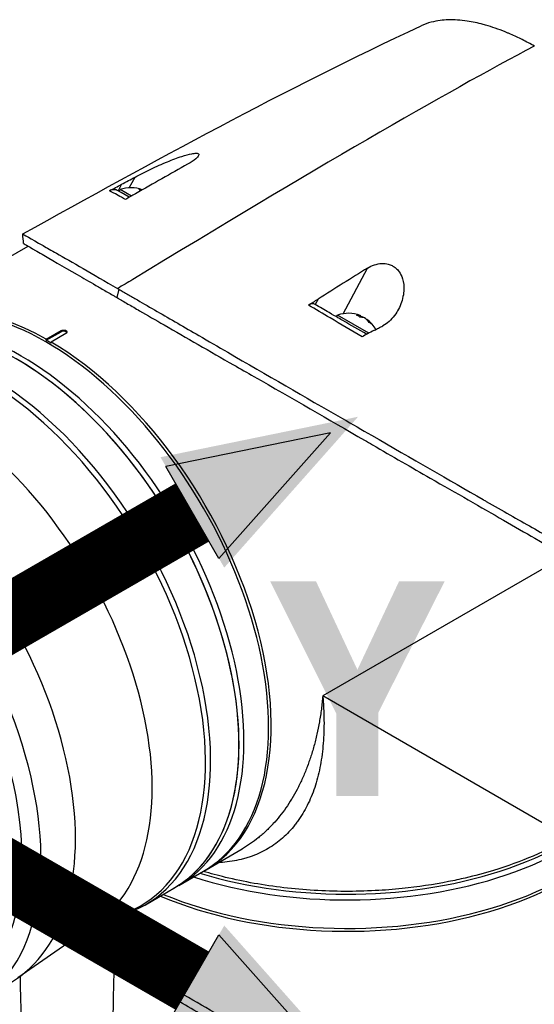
# Model space of a CAD drawing. Header units: millimetres. Extents: x 0 to 5219, y 0 to 2970.
# Tile 233 of 237: x 3313 to 3387, y 2442 to 2583. Entities that reach past the tile are written whole.
import ezdxf

# ---------------------------------------------------------------- set-up
doc = ezdxf.new("R2010")
doc.units = ezdxf.units.MM
doc.header["$LTSCALE"] = 0.2
doc.layers.add('01_Object Line', color=4, linetype='Continuous')
doc.layers.add('07_Special Line2', color=76, linetype='Continuous')
doc.layers.add('14_Mark', color=7, linetype='Continuous', true_color=0xe03c31)
doc.styles.add('Rainbow-5.0 Style', font='malgunsl.ttf')

# ---------------------------------------------------------------- blocks, each defined once
blk = doc.blocks.new('A$Ccee225a8')
for p, q in [((-141.61, 1248.82), (-140.77, 1250.35)), ((-142.69, 1249.32), (-143.2, 1248.38)), ((-143.06, 1248.3), (-143.2, 1248.38)), ((-143.06, 1248.3), (-142.91, 1248.56)), ((-142.77, 1248.13), (-143.06, 1248.3)), ((-141.3, 1247.63), (-142.91, 1248.56)), ((-141.6, 1247.45), (-142.77, 1248.13)), ((-142.41, 1247.28), (-142.41, 1247.28)), ((-175.62, 1229.18), (-156.07, 1240.47)), ((-111.02, 1230.8), (-107.5, 1237.32)), ((-143.1, 1234.29), (-143.36, 1233.11)), ((-114.59, 1232.88), (-115.01, 1232.1)), ((-111.95, 1230.33), (-111.8, 1230.59)), ((-107.33, 1228.01), (-111.8, 1230.59)), ((-108.56, 1230.3), (-108.46, 1230.48)), ((-108.11, 1230.24), (-108.1, 1230.27)), ((-107.62, 1229.92), (-107.59, 1229.98)), ((-153.48, 1227.15), (-151.36, 1228.38)), ((-153.48, 1226.99), (-151.36, 1228.22)), ((-153.48, 1226.99), (-153.48, 1227.15)), ((-150.65, 1227.97), (-152.77, 1226.74)), ((-151.36, 1228.38), (-151.36, 1228.22)), ((-152.77, 1226.58), (-153.48, 1226.99)), ((-152.77, 1226.74), (-152.77, 1226.58)), ((-79.3, 1196.09), (-113.91, 1176.1)), ((-78.67, 1155.75), (-113.91, 1176.1)), ((-130.62, 1151.24), (-125.45, 1154.22)), ((-125.45, 1154.22), (-125.45, 1154.22)), ((-134.51, 1148.99), (-130.98, 1151.03)), ((-139.28, 1146.24), (-135.22, 1148.58)), ((-134.51, 1148.99), (-135.22, 1148.58)), ((-144.61, 1144.35), (-143.95, 1144.49)), ((-146.35, 1143.57), (-157.53, 1135.77)), ((-143.93, 1137.85), (-143.03, 1138.66))]:
    blk.add_line(p, q)
for centre, start, end in [((-141.38, 1244.3), 68.7161, 109.7607), ((-110.27, 1226.34), 67.9855, 109.7607), ((-110.27, 1226.34), 29.1744, 52.0145)]:
    blk.add_arc(centre, 4.52, start, end)
for centre, major_axis, ratio, start_param, end_param in [((-326.88, 1104.41), (-258.8, -170.9), 0.033985, 3.468592, 3.889484), ((-254.05, 1171.18), (171.02, 105.79), 0.038491, 0.762995, 0.822795), ((-141.64, 1244.45), (2.25, 3.9), 0.57735, 0.153591, 0.3277), ((-142.11, 1244.72), (2.14, 3.71), 0.816497, 6.27093, 6.367971), ((-327.04, 1111.36), (-256.66, -166.81), 0.068143, 3.869129, 3.869132), ((-220.56, 1153.53), (-160.91, -109.89), 0.040318, 3.906125, 3.96626), ((-153.48, 1190), (22.5, -38.97), 0.57735, 0, 3.141593), ((-730.46, -413.21), (-1925.17, -1882.65), 0.351011, 4.087971, 4.089098), ((-157.01, 1187.96), (22.5, -38.97), 0.57735, 0, 3.141593), ((-157.01, 1187.96), (22.5, -38.97), 0.57735, 0, 3.141593), ((-153.12, 1190.21), (-22.5, 38.97), 0.57735, 5.508898, 6.291042), ((-157.72, 1187.56), (22.5, -38.97), 0.57735, 0, 3.141593), ((-110.99, 1226.76), (2.14, 3.71), 0.816497, 6.1984, 6.367971), ((-110.52, 1226.49), (2.25, 3.9), 0.57735, 0.080554, 0.3277), ((-110.01, 1226.19), (2.25, 3.9), 0.57735, 0.080554, 0.3277), ((-110.45, 1226.45), (2.25, 3.9), 0.816497, 0.080554, 0.114044), ((-110.09, 1226.24), (2.25, 3.9), 0.816497, 0.080554, 0.195507), ((-110.52, 1226.49), (2.25, 3.9), 0.57735, 6.169141, 6.202632), ((-110.45, 1226.45), (2.25, 3.9), 0.816497, 5.955485, 6.202632), ((-110.09, 1226.24), (2.25, 3.9), 0.816497, 5.955485, 6.202632), ((-162.35, 1184.88), (22.39, -38.78), 0.57735, 6.092564, 9.615399), ((-161.78, 1185.21), (-22.5, 38.97), 0.57735, 2.950972, 6.473806), ((-109.24, 1225.75), (2.14, 3.71), 0.57735, 6.1984, 6.367971), ((-151, 1228.01), (0.5, 0), 0.57735, 0.28361, 2.356194), ((-153.12, 1190.21), (22.5, -38.97), 0.57735, 6.275328, 8.628268), ((-157.72, 1187.56), (22.5, -38.97), 0.57735, 0, 2.345083), ((-181.11, 1174.05), (22.5, -38.97), 0.57735, 0, 3.141593), ((-186.05, 1171.2), (22.5, -38.97), 0.57735, 5.497787, 10.210176), ((-169.32, 1180.86), (21.92, -37.96), 0.57735, 0.049466, 2.106626), ((-110.49, 1173.72), (45, 0), 0.57735, 4.226786, 6.283185), ((-110.49, 1173.72), (45, 0), 0.57735, 4.226786, 6.283185), ((-110.49, 1172.9), (45, 0), 0.57735, 4.203607, 6.283185), ((-110.49, 1172.9), (45, 0), 0.57735, 4.203607, 6.283185), ((-110.49, 1168.41), (45, 0), 0.57735, 4.078449, 6.291042), ((-110.49, 1168.82), (45, 0), 0.57735, 4.089699, 6.283185), ((-120.19, 1156.89), (2, 0), 0.57735, 0.275781, 0.275794), ((2297.05, 1715.16), (2115.74, 1665.62), 0.73313, 2.577115, 2.578242), ((-123.01, 1361.76), (18.61, 309.58), 0.034154, 2.393618, 2.81451)]:
    blk.add_ellipse(centre, major_axis=major_axis, ratio=ratio, start_param=start_param, end_param=end_param)
blk.add_ellipse((-187.42, 1170.41), major_axis=(21.53, -37.29), ratio=0.57735)
for points, knots in [([(-83.65, 1269.08), (-84.21, 1269.4), (-84.79, 1269.71), (-85.38, 1270.01), (-85.92, 1270.28), (-86.48, 1270.55), (-87.06, 1270.79), (-87.18, 1270.85), (-87.3, 1270.9), (-87.43, 1270.95), (-88.44, 1271.38), (-89.38, 1271.71), (-90.27, 1271.98), (-90.5, 1272.05), (-90.73, 1272.11), (-90.96, 1272.17), (-91.75, 1272.39), (-92.52, 1272.55), (-93.26, 1272.66), (-94.21, 1272.8), (-95.12, 1272.86), (-95.98, 1272.84), (-96.36, 1272.82), (-96.74, 1272.8), (-97.1, 1272.75), (-97.55, 1272.69), (-97.99, 1272.61), (-98.4, 1272.5), (-98.9, 1272.37), (-99.38, 1272.2), (-99.82, 1271.99)], [0, 0, 0, 0, 0.0293646, 0.0293646, 0.0293646, 0.0566154, 0.0566154, 0.0566154, 0.0625, 0.0625, 0.0625, 0.1118856, 0.1118856, 0.1118856, 0.125, 0.125, 0.125, 0.1687706, 0.1687706, 0.1687706, 0.2250488, 0.2250488, 0.2250488, 0.25, 0.25, 0.25, 0.2807426, 0.2807426, 0.2807426, 0.3184535, 0.3184535, 0.3184535, 0.3184535]), ([(-140.77, 1250.35), (-140.08, 1250.72), (-139.29, 1251.11), (-137.74, 1251.85), (-136.93, 1252.21), (-135.45, 1252.82), (-134.74, 1253.09), (-133.53, 1253.49), (-133.05, 1253.61), (-132.43, 1253.73), (-132.22, 1253.75), (-131.94, 1253.75), (-131.85, 1253.74), (-131.72, 1253.69), (-131.68, 1253.66), (-131.63, 1253.56), (-131.64, 1253.5), (-131.73, 1253.29), (-131.88, 1253.13), (-132.36, 1252.73), (-132.76, 1252.47), (-133.25, 1252.19)], [-1.596737, -1.596737, -1.596737, -1.596737, -1.33399, -1.33399, -1.081083, -1.081083, -0.864266, -0.864266, -0.684891, -0.684891, -0.576042, -0.576042, -0.504751, -0.504751, -0.44002, -0.44002, -0.35801, -0.35801, -0.205711, -0.205711, -0.000001, -0.000001, -0.000001, -0.000001]), ([(-142.69, 1249.32), (-142.37, 1249.49), (-142.05, 1249.66), (-141.41, 1250.01), (-141.09, 1250.18), (-140.77, 1250.35)], [0.000001, 0.000001, 0.000001, 0.000001, 0.1240778, 0.1240778, 0.2481545, 0.2481545, 0.2481545, 0.2481545]), ([(-142.14, 1247.14), (-142.54, 1247.36), (-142.9, 1247.55), (-143.21, 1247.72), (-143.74, 1248.01), (-144.15, 1248.22), (-144.45, 1248.37)], [0, 0, 0, 0, 0.371058, 0.371058, 0.371058, 1, 1, 1, 1]), ([(-144.44, 1248.38), (-144.16, 1248.53), (-143.84, 1248.7), (-143.28, 1249), (-142.98, 1249.16), (-142.69, 1249.32)], [-0.2166132, -0.2166132, -0.2166132, -0.2166132, -0.1116759, -0.1116759, 0, 0, 0, 0]), ([(-143.2, 1248.38), (-143.29, 1248.43), (-143.38, 1248.47), (-143.58, 1248.52), (-143.68, 1248.54), (-143.89, 1248.54), (-143.98, 1248.53), (-144.2, 1248.48), (-144.32, 1248.44), (-144.44, 1248.38)], [0, 0, 0, 0, 0.0418122, 0.0418122, 0.0838512, 0.0838512, 0.1206552, 0.1206552, 0.1655812, 0.1655812, 0.1655812, 0.1655812]), ([(-140.71, 1247.96), (-140.95, 1247.83), (-141.19, 1247.69), (-141.66, 1247.42), (-141.92, 1247.27), (-142.14, 1247.14)], [-0.1913085, -0.1913085, -0.1913085, -0.1913085, -0.0940503, -0.0940503, 0, 0, 0, 0]), ([(-156.83, 1242.2), (-156.83, 1242.2), (-155.68, 1241.53), (-153.39, 1240.22), (-152.75, 1239.86), (-150.94, 1238.83), (-149.66, 1238.1), (-146.74, 1236.4), (-145.1, 1235.44), (-143.29, 1234.4)], [6.866573, 6.866573, 6.866573, 6.866573, 8.314738, 8.314738, 8.772171, 8.772171, 9.455351, 9.455351, 10.137965, 10.137965, 10.137965, 10.137965]), ([(-156.72, 1240.85), (-156.72, 1240.84), (-156.19, 1240.54), (-154.74, 1239.69), (-154.43, 1239.51), (-152.87, 1238.59), (-151.18, 1237.63), (-148.21, 1235.91), (-147.32, 1235.39), (-145.9, 1234.57), (-145.41, 1234.29), (-144.65, 1233.85), (-144.4, 1233.71), (-144.01, 1233.48), (-143.88, 1233.41), (-143.69, 1233.3), (-143.62, 1233.26), (-143.52, 1233.2), (-143.49, 1233.19), (-143.42, 1233.15), (-143.39, 1233.13), (-143.36, 1233.11)], [0.3576768, 0.3576768, 0.3576768, 0.3576768, 0.4871586, 0.4871586, 0.516686, 0.516686, 0.6197489, 0.6197489, 0.6590143, 0.6590143, 0.678683, 0.678683, 0.6884419, 0.6884419, 0.6932923, 0.6932923, 0.6957089, 0.6957089, 0.6969153, 0.6969153, 0.6983201, 0.6983201, 0.6983201, 0.6983201]), ([(-107.5, 1237.32), (-107.21, 1237.51), (-106.88, 1237.66), (-106.2, 1237.89), (-105.83, 1237.97), (-105.15, 1237.99), (-104.85, 1237.96), (-104.36, 1237.83), (-104.18, 1237.76), (-103.86, 1237.6), (-103.71, 1237.51), (-103.42, 1237.29), (-103.27, 1237.15), (-102.92, 1236.73), (-102.75, 1236.44), (-102.43, 1235.66), (-102.32, 1235.13), (-102.3, 1233.87), (-102.42, 1233.14), (-102.89, 1231.77), (-103.22, 1231.12), (-104.12, 1229.91), (-104.7, 1229.39), (-105.32, 1229.07)], [-1.636051, -1.636051, -1.636051, -1.636051, -1.487609, -1.487609, -1.342627, -1.342627, -1.229751, -1.229751, -1.162071, -1.162071, -1.103238, -1.103238, -1.031704, -1.031704, -0.907622, -0.907622, -0.714138, -0.714138, -0.48257, -0.48257, -0.258591, -0.258591, -0.000001, -0.000001, -0.000001, -0.000001]), ([(-143.1, 1234.29), (-143.12, 1234.31), (-143.15, 1234.33), (-143.23, 1234.37), (-143.26, 1234.38), (-143.29, 1234.4)], [-0.02987732, -0.02987732, -0.02987732, -0.02987732, -0.01373724, -0.01373724, 0, 0, 0, 0]), ([(-143.1, 1234.29), (-143.07, 1234.28), (-143.05, 1234.26), (-142.99, 1234.23), (-142.96, 1234.21), (-142.88, 1234.17), (-142.83, 1234.14), (-142.67, 1234.04), (-142.56, 1233.98), (-142.23, 1233.79), (-142.01, 1233.66), (-141.35, 1233.28), (-140.9, 1233.02), (-139.52, 1232.23), (-138.58, 1231.69), (-135.69, 1230.02), (-133.68, 1228.86), (-130.28, 1226.88), (-128.9, 1226.08), (-121.99, 1222.07), (-116.39, 1218.84), (-109.7, 1214.99), (-108.31, 1214.19), (-101.16, 1210.08), (-95.78, 1206.98), (-90.83, 1204.11), (-90.68, 1204.03), (-88.22, 1202.61), (-86.02, 1201.37), (-82.93, 1199.63), (-81.93, 1199.06), (-79.65, 1197.74), (-78.71, 1197.17), (-78.25, 1196.89)], [0.000001, 0.000001, 0.000001, 0.000001, 0.009162, 0.009162, 0.016971, 0.016971, 0.03259, 0.03259, 0.063827, 0.063827, 0.126304, 0.126304, 0.251265, 0.251265, 0.50133, 0.50133, 1.002, 1.002, 1.335959, 1.335959, 2.67129, 2.67129, 3.030313, 3.030313, 4.543873, 4.543873, 4.592411, 4.592411, 5.347172, 5.347172, 5.723633, 5.723633, 6.247668, 6.247668, 6.247668, 6.247668]), ([(-143.36, 1233.11), (-143.33, 1233.1), (-143.3, 1233.08), (-143.23, 1233.04), (-143.2, 1233.02), (-143.1, 1232.96), (-143.04, 1232.92), (-142.85, 1232.81), (-142.72, 1232.73), (-142.32, 1232.5), (-142.05, 1232.34), (-141.24, 1231.87), (-140.69, 1231.55), (-138.99, 1230.56), (-137.82, 1229.89), (-133.44, 1227.36), (-130.07, 1225.41), (-125.71, 1222.92), (-124.72, 1222.36), (-118.31, 1218.69), (-112.97, 1215.59), (-107.58, 1212.48), (-107.2, 1212.26), (-103.95, 1210.39), (-101.19, 1208.79), (-94.79, 1205.12), (-91.27, 1203.1), (-86.49, 1200.35), (-84.99, 1199.49), (-81.34, 1197.35), (-79.88, 1196.44), (-79.59, 1196.26)], [0.000047, 0.000047, 0.000047, 0.000047, 0.011008, 0.011008, 0.020393, 0.020393, 0.039197, 0.039197, 0.07693, 0.07693, 0.152825, 0.152825, 0.305669, 0.305669, 0.610232, 0.610232, 1.419716, 1.419716, 1.651889, 1.651889, 2.978842, 2.978842, 3.080675, 3.080675, 3.850394, 3.850394, 4.95171, 4.95171, 5.489352, 5.489352, 6.333255, 6.333255, 6.333255, 6.333255]), ([(-115.98, 1232.03), (-115.75, 1232.16), (-115.5, 1232.32), (-115.05, 1232.59), (-114.82, 1232.74), (-114.59, 1232.88)], [-0.1934752, -0.1934752, -0.1934752, -0.1934752, -0.0983779, -0.0983779, 0, 0, 0, 0]), ([(-115.01, 1232.1), (-115.07, 1232.14), (-115.14, 1232.17), (-115.29, 1232.2), (-115.37, 1232.21), (-115.54, 1232.2), (-115.63, 1232.18), (-115.8, 1232.12), (-115.89, 1232.08), (-115.98, 1232.03)], [0, 0, 0, 0, 0.0382217, 0.0382217, 0.0766364, 0.0766364, 0.116027, 0.116027, 0.1530194, 0.1530194, 0.1530194, 0.1530194]), ([(-108.27, 1227.49), (-109.78, 1228.38), (-111.31, 1229.28), (-112.85, 1230.19), (-113.89, 1230.8), (-114.93, 1231.42), (-115.98, 1232.03)], [0, 0, 0, 0, 0.5977799, 0.5977799, 0.5977799, 0.9999999, 0.9999999, 0.9999999, 0.9999999]), ([(-107.64, 1227.85), (-108.76, 1228.49), (-109.89, 1229.15), (-111.03, 1229.81), (-111.34, 1229.98), (-112, 1230.37), (-113.02, 1230.95), (-113.68, 1231.34), (-114.35, 1231.72), (-115.01, 1232.1)], [0.069679, 0.069679, 0.069679, 0.069679, 0.5, 0.5, 0.5, 0.75, 0.75, 0.75, 1, 1, 1, 1]), ([(-151.36, 1228.38), (-151.31, 1228.4), (-151.26, 1228.43), (-151.13, 1228.46), (-151.07, 1228.46), (-150.94, 1228.46), (-150.87, 1228.46), (-150.75, 1228.43), (-150.69, 1228.41), (-150.65, 1228.38), (-150.64, 1228.38), (-150.64, 1228.37), (-150.62, 1228.36), (-150.61, 1228.35), (-150.58, 1228.33), (-150.57, 1228.32), (-150.53, 1228.28), (-150.52, 1228.25), (-150.5, 1228.19), (-150.5, 1228.15), (-150.53, 1228.07), (-150.56, 1228.04), (-150.6, 1228), (-150.61, 1227.99), (-150.63, 1227.98), (-150.64, 1227.98), (-150.65, 1227.97), (-150.65, 1227.97), (-150.65, 1227.97)], [0, 0, 0, 0, 0.0188345, 0.0188345, 0.037669, 0.037669, 0.0565035, 0.0565035, 0.075338, 0.075338, 0.075338, 0.0783529, 0.0783529, 0.0827718, 0.0827718, 0.0915429, 0.0915429, 0.1065629, 0.1065629, 0.1255913, 0.1255913, 0.1453761, 0.1453761, 0.15038, 0.15038, 0.1535133, 0.1535133, 0.1540347, 0.1540347, 0.1540347, 0.1540347]), ([(-106.54, 1228.43), (-106.34, 1228.53), (-106.14, 1228.64), (-105.73, 1228.85), (-105.53, 1228.96), (-105.32, 1229.07)], [-0.1686475, -0.1686475, -0.1686475, -0.1686475, -0.0843243, -0.0843243, -0.000001, -0.000001, -0.000001, -0.000001]), ([(-106.54, 1228.43), (-106.86, 1228.26), (-107.2, 1228.08), (-107.76, 1227.78), (-108.04, 1227.63), (-108.27, 1227.49)], [-0.2324123, -0.2324123, -0.2324123, -0.2324123, -0.1008984, -0.1008984, -0.0000209, -0.0000209, -0.0000209, -0.0000209]), ([(-113.91, 1176.1), (-113.9, 1175.96), (-113.88, 1175.66), (-113.83, 1175.07), (-113.77, 1174.05), (-113.73, 1172.62), (-113.75, 1170.95), (-113.84, 1169.32), (-114, 1167.75), (-114.24, 1166.22), (-114.55, 1164.74), (-115.08, 1162.87), (-115.93, 1160.7), (-116.93, 1158.96), (-117.7, 1157.9), (-118.24, 1157.21), (-118.96, 1156.41), (-119.9, 1155.55), (-120.9, 1154.79), (-121.97, 1154.12), (-123.1, 1153.54), (-124.1, 1153.15), (-124.94, 1152.88), (-125.8, 1152.65), (-126.89, 1152.43), (-128, 1152.3), (-128.66, 1152.26), (-128.86, 1152.26)], [-0.00005585, -0.00005585, -0.00005585, -0.00005585, 0.00051707, 0.00109, 0.00223584, 0.00452754, 0.00681923, 0.00911093, 0.01140263, 0.01369432, 0.01598602, 0.01827771, 0.0228611, 0.02744449, 0.02859034, 0.02973619, 0.03202788, 0.03431958, 0.03661127, 0.03890297, 0.04119466, 0.04348636, 0.04463221, 0.04577806, 0.04806975, 0.05036145, 0.05135454, 0.05135454, 0.05135454, 0.05135454]), ([(-113.91, 1176.1), (-113.93, 1175.95), (-113.94, 1175.79), (-113.96, 1175.63), (-113.97, 1175.47), (-113.99, 1175.31), (-114.01, 1175.16), (-114.04, 1174.84), (-114.08, 1174.53), (-114.12, 1174.22), (-114.16, 1173.92), (-114.2, 1173.61), (-114.25, 1173.31), (-114.3, 1173), (-114.35, 1172.7), (-114.4, 1172.4), (-114.5, 1171.8), (-114.62, 1171.22), (-114.75, 1170.64), (-114.88, 1170.06), (-115.02, 1169.49), (-115.18, 1168.93), (-115.33, 1168.37), (-115.5, 1167.82), (-115.68, 1167.28), (-115.68, 1167.28), (-115.68, 1167.27), (-115.68, 1167.27), (-115.86, 1166.73), (-116.05, 1166.21), (-116.25, 1165.69), (-116.25, 1165.69), (-116.25, 1165.68), (-116.25, 1165.68), (-116.35, 1165.42), (-116.45, 1165.17), (-116.56, 1164.92), (-116.56, 1164.92), (-116.56, 1164.91), (-116.56, 1164.91), (-116.67, 1164.66), (-116.78, 1164.41), (-116.89, 1164.17), (-116.89, 1164.16), (-116.89, 1164.16), (-116.89, 1164.16), (-117.12, 1163.67), (-117.35, 1163.19), (-117.59, 1162.73), (-117.6, 1162.73), (-117.6, 1162.72), (-117.6, 1162.72), (-117.84, 1162.26), (-118.1, 1161.81), (-118.36, 1161.37), (-118.36, 1161.37), (-118.36, 1161.37), (-118.37, 1161.36), (-118.63, 1160.93), (-118.91, 1160.5), (-119.19, 1160.1), (-119.19, 1160.09), (-119.19, 1160.09), (-119.2, 1160.09), (-119.48, 1159.67), (-119.78, 1159.28), (-120.09, 1158.89), (-120.39, 1158.51), (-120.71, 1158.14), (-121.04, 1157.79), (-121.04, 1157.79), (-121.04, 1157.78), (-121.04, 1157.78), (-121.21, 1157.6), (-121.38, 1157.43), (-121.55, 1157.26), (-121.71, 1157.09), (-121.88, 1156.92), (-122.05, 1156.76), (-122.06, 1156.76), (-122.06, 1156.75), (-122.06, 1156.75), (-122.23, 1156.59), (-122.41, 1156.43), (-122.58, 1156.28), (-122.59, 1156.28), (-122.59, 1156.27), (-122.59, 1156.27), (-122.77, 1156.12), (-122.95, 1155.97), (-123.13, 1155.82), (-123.13, 1155.82), (-123.13, 1155.82), (-123.14, 1155.82), (-123.5, 1155.52), (-123.88, 1155.24), (-124.26, 1154.98), (-124.63, 1154.72), (-125.02, 1154.47), (-125.41, 1154.25), (-125.42, 1154.24), (-125.42, 1154.24), (-125.42, 1154.24), (-125.43, 1154.23), (-125.44, 1154.23), (-125.45, 1154.22)], [-0.00005797, -0.00005797, -0.00005797, -0.00005797, 0.00049405, 0.00049405, 0.00049405, 0.00104607, 0.00104607, 0.00104607, 0.0021501, 0.0021501, 0.0021501, 0.00325414, 0.00325414, 0.00325414, 0.00435817, 0.00435817, 0.00435817, 0.00656624, 0.00656624, 0.00656624, 0.00877431, 0.00877431, 0.00877431, 0.01098238, 0.01098238, 0.01098238, 0.01099361, 0.01099361, 0.01099361, 0.01319044, 0.01319044, 0.01319044, 0.01320357, 0.01320357, 0.01320357, 0.01429448, 0.01429448, 0.01429448, 0.01430847, 0.01430847, 0.01430847, 0.01539851, 0.01539851, 0.01539851, 0.01541335, 0.01541335, 0.01541335, 0.01760658, 0.01760658, 0.01760658, 0.01762291, 0.01762291, 0.01762291, 0.01981465, 0.01981465, 0.01981465, 0.01983223, 0.01983223, 0.01983223, 0.02202272, 0.02202272, 0.02202272, 0.02204132, 0.02204132, 0.02204132, 0.02425053, 0.02425053, 0.02425053, 0.02643885, 0.02643885, 0.02643885, 0.02645881, 0.02645881, 0.02645881, 0.02756281, 0.02756281, 0.02756281, 0.02864692, 0.02864692, 0.02864692, 0.02866725, 0.02866725, 0.02866725, 0.02975095, 0.02975095, 0.02975095, 0.02977133, 0.02977133, 0.02977133, 0.03085499, 0.03085499, 0.03085499, 0.03087541, 0.03087541, 0.03087541, 0.03308346, 0.03308346, 0.03308346, 0.03527112, 0.03527112, 0.03527112, 0.03529119, 0.03529119, 0.03529119, 0.03534111, 0.03534111, 0.03534111, 0.03534111]), ([(-78.67, 1155.75), (-78.68, 1155.75), (-78.69, 1155.74), (-80.29, 1154.82), (-81.99, 1153.97), (-85.6, 1152.44), (-87.5, 1151.75), (-90.81, 1150.74), (-92.16, 1150.38), (-94.33, 1149.87), (-95.13, 1149.7), (-98.09, 1149.11), (-100.3, 1148.78), (-103.82, 1148.42), (-105.11, 1148.32), (-107.86, 1148.17), (-109.32, 1148.14), (-112.24, 1148.15), (-113.7, 1148.2), (-116.61, 1148.37), (-118.05, 1148.5), (-120.91, 1148.84), (-122.33, 1149.05), (-125.12, 1149.54), (-126.5, 1149.83), (-128.92, 1150.41), (-129.98, 1150.7), (-131.02, 1151.01)], [-0.005485, -0.005485, -0.005485, -0.005485, 0, 0, 0.672232, 0.672232, 1.344501, 1.344501, 1.792512, 1.792512, 2.048534, 2.048534, 2.731437, 2.731437, 3.121573, 3.121573, 3.559727, 3.559727, 3.997928, 3.997928, 4.436084, 4.436084, 4.874274, 4.874274, 5.31242, 5.31242, 5.663307, 5.663307, 5.663307, 5.663307]), ([(-146.35, 1143.57), (-146.23, 1143.65), (-146.1, 1143.73), (-145.84, 1143.88), (-145.71, 1143.95), (-145.45, 1144.08), (-145.32, 1144.13), (-145.08, 1144.22), (-144.96, 1144.26), (-144.76, 1144.32), (-144.68, 1144.34), (-144.61, 1144.35)], [3.8775249, 3.8775249, 3.8775249, 3.8775249, 3.9255423, 3.9255423, 3.9735597, 3.9735597, 4.0215771, 4.0215771, 4.0695944, 4.0695944, 4.1176118, 4.1176118, 4.1176118, 4.1176118]), ([(-143.93, 1137.85), (-143.95, 1137.86), (-143.98, 1137.87), (-144.04, 1137.91), (-144.06, 1137.92), (-144.14, 1137.97), (-144.2, 1138), (-144.35, 1138.09), (-144.46, 1138.15), (-144.77, 1138.33), (-144.97, 1138.45), (-145.58, 1138.8), (-145.98, 1139.03), (-147.15, 1139.7), (-147.88, 1140.13), (-148.98, 1140.76), (-149.37, 1140.98), (-149.74, 1141.2)], [0.000001, 0.000001, 0.000001, 0.000001, 0.0091616, 0.0091616, 0.0169709, 0.0169709, 0.0325896, 0.0325896, 0.0638273, 0.0638273, 0.1263043, 0.1263043, 0.2512646, 0.2512646, 0.5013302, 0.5013302, 0.6457966, 0.6457966, 0.6457966, 0.6457966]), ([(-143.03, 1138.66), (-143.06, 1138.68), (-143.09, 1138.69), (-143.16, 1138.74), (-143.19, 1138.75), (-143.29, 1138.81), (-143.35, 1138.85), (-143.54, 1138.96), (-143.67, 1139.03), (-144.04, 1139.25), (-144.29, 1139.4), (-145.03, 1139.83), (-145.5, 1140.11), (-146.89, 1140.91), (-147.75, 1141.41), (-148.59, 1141.9), (-148.63, 1141.92), (-148.68, 1141.94)], [0.0000473, 0.0000473, 0.0000473, 0.0000473, 0.0110084, 0.0110084, 0.0203933, 0.0203933, 0.039197, 0.039197, 0.0769304, 0.0769304, 0.152825, 0.152825, 0.3056694, 0.3056694, 0.6102316, 0.6102316, 0.6261714, 0.6261714, 0.6261714, 0.6261714]), ([(-78.97, 1101.69), (-78.99, 1101.7), (-79.05, 1101.73), (-79.19, 1101.8), (-79.24, 1101.84), (-79.41, 1101.93), (-79.52, 1101.99), (-79.86, 1102.17), (-80.09, 1102.3), (-80.78, 1102.68), (-81.25, 1102.94), (-82.68, 1103.74), (-83.67, 1104.31), (-86.75, 1106.08), (-88.95, 1107.36), (-96.79, 1111.93), (-102.37, 1115.15), (-112.54, 1121.03), (-117.87, 1124.11), (-124.24, 1127.8), (-125.22, 1128.37), (-129.6, 1130.91), (-132.99, 1132.86), (-137.4, 1135.41), (-138.59, 1136.1), (-140.32, 1137.1), (-140.88, 1137.42), (-141.71, 1137.9), (-141.98, 1138.06), (-142.38, 1138.29), (-142.51, 1138.36), (-142.71, 1138.47), (-142.77, 1138.51), (-142.87, 1138.57), (-142.91, 1138.59), (-142.98, 1138.63), (-143.01, 1138.65), (-143.03, 1138.66)], [0.0003975, 0.0003975, 0.0003975, 0.0003975, 0.0037334, 0.0037334, 0.0059736, 0.0059736, 0.0104554, 0.0104554, 0.0194241, 0.0194241, 0.0373842, 0.0373842, 0.0734232, 0.0734232, 0.1463793, 0.1463793, 0.3201527, 0.3201527, 0.4871586, 0.4871586, 0.516686, 0.516686, 0.6197489, 0.6197489, 0.6590143, 0.6590143, 0.678683, 0.678683, 0.6884419, 0.6884419, 0.6932923, 0.6932923, 0.6957089, 0.6957089, 0.6969153, 0.6969153, 0.6983201, 0.6983201, 0.6983201, 0.6983201]), ([(-143.93, 1137.85), (-143.91, 1137.83), (-143.87, 1137.81), (-143.8, 1137.77), (-143.77, 1137.75), (-143.74, 1137.73)], [-0.02987732, -0.02987732, -0.02987732, -0.02987732, -0.01373724, -0.01373724, 0, 0, 0, 0]), ([(-63.93, 1091.65), (-63.93, 1091.64), (-64.27, 1091.81), (-65.07, 1092.28), (-65.89, 1092.78), (-69.04, 1094.63), (-70.94, 1095.72), (-75.15, 1098.15), (-76.87, 1099.19), (-78.92, 1100.33), (-80.28, 1101.05), (-83.74, 1103.05), (-85.26, 1103.95), (-90.85, 1107.24), (-94.46, 1109.3), (-98.55, 1111.66), (-100.03, 1112.52), (-104.41, 1115.05), (-107.42, 1116.78), (-116.68, 1122.14), (-122.32, 1125.4), (-128.62, 1129.01), (-130.09, 1129.86), (-133.72, 1131.94), (-135.86, 1133.18), (-139.97, 1135.55), (-141.93, 1136.69), (-143.74, 1137.73)], [1.915503, 1.915503, 1.915503, 1.915503, 2.453917, 2.453917, 3.119268, 3.119268, 3.710855, 3.710855, 4.236876, 4.236876, 4.642605, 4.642605, 4.934699, 4.934699, 5.667174, 5.667174, 6.066186, 6.066186, 6.818123, 6.818123, 8.314738, 8.314738, 8.772171, 8.772171, 9.455351, 9.455351, 10.137965, 10.137965, 10.137965, 10.137965]), ([(-154.66, 1081.35), (-156.23, 1099.2), (-156.75, 1116.93), (-157.16, 1135.06), (-157.17, 1135.53), (-157.18, 1136.01)], [0, 0, 0, 0, 6.08921, 6.08921, 6.253362, 6.253362, 6.253362, 6.253362])]:
    blk.add_open_spline(points, degree=3, knots=knots)
for points in [[(-156.83, 1242.2), (-138.19, 1252.55), (-119.44, 1262.86), (-99.82, 1271.99)], [(-144.45, 1248.37), (-144.45, 1248.38), (-144.44, 1248.38), (-144.44, 1248.38)], [(-156.72, 1240.85), (-156.76, 1241.3), (-156.79, 1241.75), (-156.83, 1242.2)]]:
    blk.add_open_spline(points, degree=3)
blk = doc.blocks.new('A$C36afca62')
at = {"layer": '07_Special Line2'}
blk.add_hatch(color=256, dxfattribs=at).paths.add_polyline_path([(51.084, 29.494), (33.418, 25.878), (39.12, 16.002)])
at = {"layer": '14_Mark'}
blk.add_hatch(color=256, dxfattribs=at).paths.add_polyline_path([(51.084, -29.494), (39.12, -16.002), (33.418, -25.878)])
at = {"layer": '07_Special Line2'}
for p, q in [((48.615, 28.068), (33.893, 25.055)), ((38.645, 16.825), (48.615, 28.068)), ((38.645, 16.825), (33.893, 25.055))]:
    blk.add_line(p, q, dxfattribs=at)
at = {"layer": '07_Special Line2', "const_width": 6}
blk.add_lwpolyline([(36.269, 20.94), (0, 0)], dxfattribs=at)
at = {"layer": '14_Mark'}
for p in [(33.893, -25.055), (48.615, -28.068)]:
    blk.add_line(p, (38.645, -16.825), dxfattribs=at)
at = {"layer": '14_Mark', "const_width": 6}
blk.add_lwpolyline([(36.269, -20.94), (0, 0)], dxfattribs=at)
at = {"layer": '07_Special Line2', "insert": (43.221, 5.18), "char_height": 19.2, "attachment_point": 4, "style": 'Rainbow-5.0 Style'}
blk.add_mtext('{\\fMalgun Gothic Semilight|b1|i0|c129|p50;Y}', dxfattribs=at)

msp = doc.modelspace()

# ---------------------------------------------------------------- block references
at = {"xscale": 1.6, "yscale": 1.6, "zscale": 1.6}
msp.add_blockref('A$C36afca62', (3279.913, 2478.583), dxfattribs=at)
at = {"layer": '01_Object Line'}
msp.add_blockref('A$Ccee225a8', (3470.513, 1309.722), dxfattribs=at)

doc.saveas('drawing.dxf')
